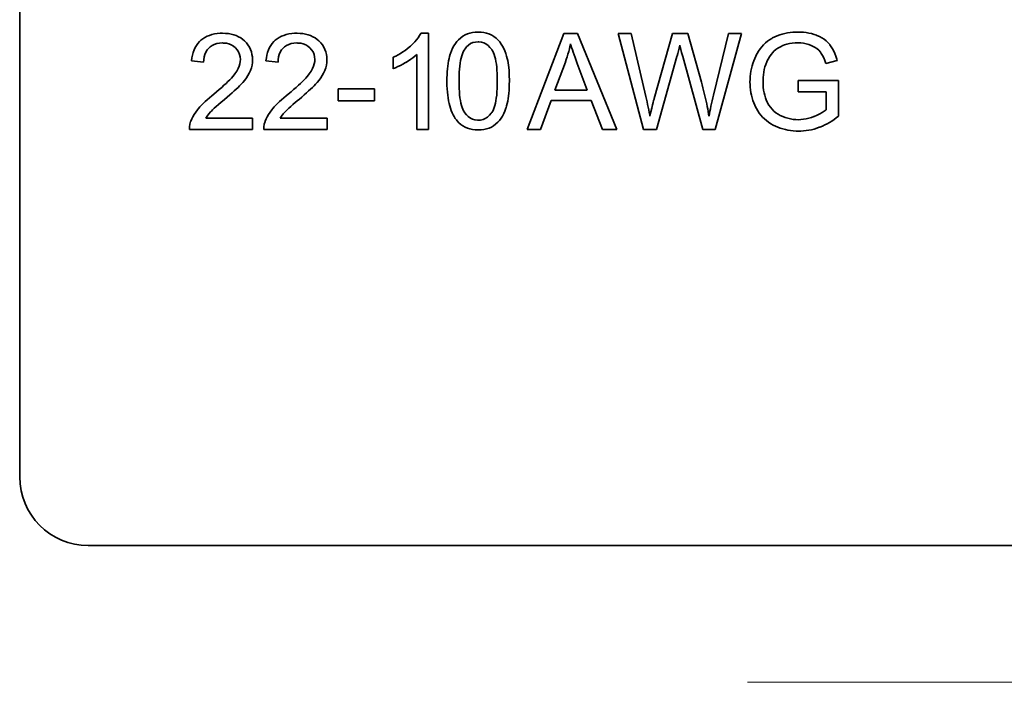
# Model space of a CAD drawing. Header units: millimetres. Extents: x 6 to 292, y 26 to 225.
# Tile 18 of 26: x 213.88 to 221.07, y 118.33 to 123.17. Entities that reach past the tile are written whole.
import ezdxf

# ---------------------------------------------------------------- set-up
doc = ezdxf.new("R2010")
doc.units = ezdxf.units.MM
doc.layers.add('可见', color=7, linetype='Continuous')
doc.layers.add('相切', color=7, linetype='Continuous')
doc.layers.add('尺寸层', color=5, linetype='Continuous', lineweight=13)

# ---------------------------------------------------------------- blocks, each defined once
blk = doc.blocks.new('SE4')
at = {"layer": '可见', "color": 7, "linetype": 'Continuous', "lineweight": 35}
for p, q in [((213.8806, 126.8266), (213.8806, 119.8266)), ((217.1882, 123.0731), (217.1691, 123.0689)), ((217.2085, 123.0757), (217.1882, 123.0731)), ((217.2296, 123.0765), (217.2085, 123.0757)), ((217.2507, 123.0757), (217.2296, 123.0765)), ((217.2707, 123.0731), (217.2507, 123.0757)), ((217.2898, 123.0691), (217.2707, 123.0731)), ((219.4888, 123.0706), (219.4694, 123.0668)), ((219.5084, 123.0735), (219.4888, 123.0706)), ((219.5285, 123.0756), (219.5084, 123.0735)), ((219.5493, 123.0767), (219.5285, 123.0756)), ((219.5659, 123.077), (219.5493, 123.0767)), ((219.5868, 123.0766), (219.5659, 123.077)), ((219.6072, 123.0751), (219.5868, 123.0766)), ((219.6271, 123.0727), (219.6072, 123.0751)), ((219.6464, 123.0694), (219.6271, 123.0727)), ((215.1943, 123.0068), (215.1824, 122.9933)), ((215.2044, 123.0163), (215.1943, 123.0068)), ((215.2183, 123.0274), (215.2044, 123.0163)), ((215.2332, 123.0371), (215.2183, 123.0274)), ((215.2493, 123.0456), (215.2332, 123.0371)), ((215.2664, 123.0525), (215.2493, 123.0456)), ((215.2845, 123.0582), (215.2664, 123.0525)), ((215.3037, 123.0626), (215.2845, 123.0582)), ((215.3238, 123.0657), (215.3037, 123.0626)), ((215.3451, 123.0675), (215.3238, 123.0657)), ((215.3633, 123.068), (215.3451, 123.0675)), ((215.3852, 123.0673), (215.3633, 123.068)), ((215.4061, 123.0652), (215.3852, 123.0673)), ((215.4259, 123.0616), (215.4061, 123.0652)), ((215.4447, 123.0568), (215.4259, 123.0616)), ((215.4624, 123.0506), (215.4447, 123.0568)), ((215.4791, 123.043), (215.4624, 123.0506)), ((215.4949, 123.0339), (215.4791, 123.043)), ((215.5095, 123.0235), (215.4949, 123.0339)), ((215.5226, 123.0121), (215.5095, 123.0235)), ((215.5363, 122.9978), (215.5226, 123.0121)), ((215.7377, 123.0068), (215.7259, 122.9933)), ((215.7478, 123.0163), (215.7377, 123.0068)), ((215.7617, 123.0274), (215.7478, 123.0163)), ((215.7768, 123.0371), (215.7617, 123.0274)), ((215.7927, 123.0456), (215.7768, 123.0371)), ((215.8098, 123.0525), (215.7927, 123.0456)), ((215.828, 123.0582), (215.8098, 123.0525)), ((215.8471, 123.0626), (215.828, 123.0582)), ((215.8674, 123.0657), (215.8471, 123.0626)), ((215.8885, 123.0675), (215.8674, 123.0657)), ((215.9067, 123.068), (215.8885, 123.0675)), ((215.9286, 123.0673), (215.9067, 123.068)), ((215.9495, 123.0652), (215.9286, 123.0673)), ((215.9693, 123.0616), (215.9495, 123.0652)), ((215.9882, 123.0568), (215.9693, 123.0616)), ((216.006, 123.0506), (215.9882, 123.0568)), ((216.0227, 123.043), (216.006, 123.0506)), ((216.0383, 123.0339), (216.0227, 123.043)), ((216.0529, 123.0235), (216.0383, 123.0339)), ((216.0661, 123.0121), (216.0529, 123.0235)), ((216.0797, 122.9978), (216.0661, 123.0121)), ((216.7666, 123.0053), (216.7517, 122.9899)), ((216.7799, 123.0206), (216.7666, 123.0053)), ((216.7916, 123.0357), (216.7799, 123.0206)), ((216.8017, 123.0506), (216.7916, 123.0357)), ((216.8101, 123.0654), (216.8017, 123.0506)), ((216.8114, 123.068), (216.8101, 123.0654)), ((216.8668, 123.068), (216.8114, 123.068)), ((216.8668, 122.3651), (216.8668, 123.068)), ((217.0746, 123.0069), (217.0631, 122.992)), ((217.087, 123.0207), (217.0746, 123.0069)), ((217.1003, 123.0329), (217.087, 123.0207)), ((217.1032, 123.0355), (217.1003, 123.0329)), ((217.1181, 123.0463), (217.1032, 123.0355)), ((217.134, 123.0556), (217.1181, 123.0463)), ((217.1511, 123.0631), (217.134, 123.0556)), ((217.1691, 123.0689), (217.1511, 123.0631)), ((217.1912, 122.9994), (217.1744, 122.9921)), ((217.2092, 123.0038), (217.1912, 122.9994)), ((217.2287, 123.0053), (217.2092, 123.0038)), ((217.2348, 123.0051), (217.2287, 123.0053)), ((217.253, 123.0028), (217.2348, 123.0051)), ((217.2702, 122.9976), (217.253, 123.0028)), ((217.3079, 123.0632), (217.2898, 123.0691)), ((217.3247, 123.0559), (217.3079, 123.0632)), ((217.3285, 123.054), (217.3247, 123.0559)), ((217.345, 123.0439), (217.3285, 123.054)), ((217.3603, 123.0324), (217.345, 123.0439)), ((217.3744, 123.0191), (217.3603, 123.0324)), ((217.3874, 123.0041), (217.3744, 123.0191)), ((217.3986, 122.9885), (217.3874, 123.0041)), ((217.8567, 123.065), (217.5881, 122.3651)), ((217.9565, 123.065), (217.8567, 123.065)), ((218.2427, 122.3651), (217.9565, 123.065)), ((218.3482, 123.065), (218.2532, 123.065)), ((218.2532, 123.065), (218.4388, 122.3651)), ((218.4545, 122.6062), (218.3482, 123.065)), ((218.6488, 123.065), (218.5157, 122.5924)), ((218.7605, 123.065), (218.6488, 123.065)), ((218.8606, 122.7109), (218.7605, 123.065)), ((219.0596, 123.065), (218.9499, 122.6153)), ((218.9608, 122.3651), (219.1526, 123.065)), ((219.1526, 123.065), (219.0596, 123.065)), ((219.3428, 123.0092), (219.3282, 122.9972)), ((219.3583, 123.0204), (219.3428, 123.0092)), ((219.3745, 123.0305), (219.3583, 123.0204)), ((219.3811, 123.034), (219.3745, 123.0305)), ((219.3979, 123.0423), (219.3811, 123.034)), ((219.4149, 123.0498), (219.3979, 123.0423)), ((219.4326, 123.0564), (219.4149, 123.0498)), ((219.4508, 123.0619), (219.4326, 123.0564)), ((219.4694, 123.0668), (219.4508, 123.0619)), ((219.665, 123.065), (219.6464, 123.0694)), ((219.6832, 123.0598), (219.665, 123.065)), ((219.7009, 123.0535), (219.6832, 123.0598)), ((219.7032, 123.0527), (219.7009, 123.0535)), ((219.7225, 123.0439), (219.7032, 123.0527)), ((219.7405, 123.0344), (219.7225, 123.0439)), ((219.7569, 123.0236), (219.7405, 123.0344)), ((219.772, 123.0118), (219.7569, 123.0236)), ((219.7858, 122.9991), (219.772, 123.0118)), ((219.798, 122.9853), (219.7858, 122.9991)), ((215.1482, 122.9276), (215.1428, 122.9081)), ((215.1548, 122.9457), (215.1482, 122.9276)), ((215.1626, 122.9628), (215.1548, 122.9457)), ((215.1719, 122.9787), (215.1626, 122.9628)), ((215.1824, 122.9933), (215.1719, 122.9787)), ((215.2336, 122.9138), (215.2409, 122.9306)), ((215.2409, 122.9306), (215.2505, 122.9459)), ((215.2505, 122.9459), (215.2621, 122.9595)), ((215.2621, 122.9595), (215.2711, 122.9676)), ((215.2711, 122.9676), (215.286, 122.9782)), ((215.286, 122.9782), (215.3024, 122.9863)), ((215.3024, 122.9863), (215.3206, 122.9922)), ((215.3206, 122.9922), (215.3402, 122.9956)), ((215.3402, 122.9956), (215.3613, 122.9969)), ((215.3613, 122.9969), (215.3698, 122.9965)), ((215.3698, 122.9965), (215.3902, 122.9944)), ((215.3902, 122.9944), (215.4092, 122.9899)), ((215.4092, 122.9899), (215.4266, 122.9831)), ((215.4266, 122.9831), (215.4425, 122.9737)), ((215.4425, 122.9737), (215.4568, 122.962)), ((215.4568, 122.962), (215.4699, 122.9472)), ((215.4699, 122.9472), (215.48, 122.9311)), ((215.48, 122.9311), (215.4873, 122.9139)), ((215.5481, 122.9826), (215.5363, 122.9978)), ((215.5582, 122.9667), (215.5481, 122.9826)), ((215.5665, 122.95), (215.5582, 122.9667)), ((215.573, 122.9323), (215.5665, 122.95)), ((215.5775, 122.9138), (215.573, 122.9323)), ((215.6916, 122.9276), (215.6863, 122.9081)), ((215.6983, 122.9457), (215.6916, 122.9276)), ((215.7062, 122.9628), (215.6983, 122.9457)), ((215.7153, 122.9787), (215.7062, 122.9628)), ((215.7259, 122.9933), (215.7153, 122.9787)), ((215.777, 122.9138), (215.7845, 122.9306)), ((215.7845, 122.9306), (215.7939, 122.9459)), ((215.7939, 122.9459), (215.8056, 122.9595)), ((215.8056, 122.9595), (215.8145, 122.9676)), ((215.8145, 122.9676), (215.8294, 122.9782)), ((215.8294, 122.9782), (215.846, 122.9863)), ((215.846, 122.9863), (215.864, 122.9922)), ((215.864, 122.9922), (215.8836, 122.9956)), ((215.8836, 122.9956), (215.9047, 122.9969)), ((215.9047, 122.9969), (215.9133, 122.9965)), ((215.9133, 122.9965), (215.9336, 122.9944)), ((215.9336, 122.9944), (215.9526, 122.9899)), ((215.9526, 122.9899), (215.97, 122.9831)), ((215.97, 122.9831), (215.9859, 122.9737)), ((215.9859, 122.9737), (216.0002, 122.962)), ((216.0002, 122.962), (216.0003, 122.962)), ((216.0003, 122.962), (216.0133, 122.9472)), ((216.0133, 122.9472), (216.0234, 122.9311)), ((216.0234, 122.9311), (216.0307, 122.9139)), ((216.0916, 122.9826), (216.0797, 122.9978)), ((216.1016, 122.9667), (216.0916, 122.9826)), ((216.1099, 122.95), (216.1016, 122.9667)), ((216.1164, 122.9323), (216.1099, 122.95)), ((216.1209, 122.9138), (216.1164, 122.9323)), ((216.6795, 122.9316), (216.6627, 122.9211)), ((216.6955, 122.9427), (216.6795, 122.9316)), ((216.7109, 122.9542), (216.6955, 122.9427)), ((216.7257, 122.9662), (216.7109, 122.9542)), ((216.735, 122.9743), (216.7257, 122.9662)), ((216.7517, 122.9899), (216.735, 122.9743)), ((217.0349, 122.9392), (217.0274, 122.9189)), ((217.0433, 122.958), (217.0349, 122.9392)), ((217.0527, 122.9757), (217.0433, 122.958)), ((217.0631, 122.992), (217.0527, 122.9757)), ((217.1212, 122.9319), (217.1155, 122.9181)), ((217.1274, 122.9442), (217.1212, 122.9319)), ((217.1342, 122.9551), (217.1274, 122.9442)), ((217.1451, 122.9687), (217.1342, 122.9551)), ((217.159, 122.9819), (217.1451, 122.9687)), ((217.1744, 122.9921), (217.159, 122.9819)), ((217.2864, 122.9897), (217.2702, 122.9976)), ((217.3017, 122.9788), (217.2864, 122.9897)), ((217.3161, 122.965), (217.3017, 122.9788)), ((217.3294, 122.9485), (217.3161, 122.965)), ((217.3299, 122.9476), (217.3294, 122.9485)), ((217.3363, 122.9374), (217.3299, 122.9476)), ((217.3419, 122.9254), (217.3363, 122.9374)), ((217.4078, 122.9731), (217.3986, 122.9885)), ((217.4164, 122.9564), (217.4078, 122.9731)), ((217.4242, 122.9387), (217.4164, 122.9564)), ((217.4314, 122.9201), (217.4242, 122.9387)), ((217.8911, 122.9342), (217.8858, 122.9152)), ((217.896, 122.9534), (217.8911, 122.9342)), ((217.9004, 122.9724), (217.896, 122.9534)), ((217.9044, 122.9915), (217.9004, 122.9724)), ((217.9077, 122.9803), (217.9044, 122.9915)), ((217.9127, 122.9642), (217.9077, 122.9803)), ((217.9181, 122.9472), (217.9127, 122.9642)), ((217.9242, 122.9292), (217.9181, 122.9472)), ((217.9307, 122.91), (217.9242, 122.9292)), ((218.6874, 122.9199), (218.6923, 122.9386)), ((218.6923, 122.9386), (218.6972, 122.9587)), ((218.6972, 122.9587), (218.7022, 122.9806)), ((218.7022, 122.9806), (218.7027, 122.9782)), ((218.7027, 122.9782), (218.7056, 122.9667)), ((218.7056, 122.9667), (218.7101, 122.9495)), ((218.7101, 122.9495), (218.7163, 122.9267)), ((218.7163, 122.9267), (218.7241, 122.8985)), ((219.2784, 122.9383), (219.268, 122.9211)), ((219.2894, 122.9545), (219.2784, 122.9383)), ((219.3016, 122.9698), (219.2894, 122.9545)), ((219.3144, 122.9839), (219.3016, 122.9698)), ((219.3282, 122.9972), (219.3144, 122.9839)), ((219.3691, 122.9121), (219.3821, 122.9276)), ((219.3821, 122.9276), (219.3902, 122.936)), ((219.3902, 122.936), (219.4042, 122.9483)), ((219.4042, 122.9483), (219.4199, 122.9595)), ((219.4199, 122.9595), (219.4375, 122.9696)), ((219.4375, 122.9696), (219.4565, 122.9787)), ((219.4565, 122.9787), (219.4681, 122.9831)), ((219.4681, 122.9831), (219.4857, 122.9884)), ((219.4857, 122.9884), (219.5042, 122.9925)), ((219.5042, 122.9925), (219.5238, 122.9954)), ((219.5238, 122.9954), (219.5446, 122.9972)), ((219.5446, 122.9972), (219.5663, 122.9977)), ((219.5663, 122.9977), (219.5667, 122.9977)), ((219.5667, 122.9977), (219.5874, 122.997)), ((219.5874, 122.997), (219.6074, 122.9948)), ((219.6074, 122.9948), (219.6266, 122.9912)), ((219.6266, 122.9912), (219.6449, 122.9861)), ((219.6449, 122.9861), (219.6626, 122.9797)), ((219.6626, 122.9797), (219.6683, 122.9771)), ((219.6683, 122.9771), (219.6869, 122.9673)), ((219.6869, 122.9673), (219.7032, 122.9563)), ((219.7032, 122.9563), (219.7175, 122.9441)), ((219.7175, 122.9441), (219.7295, 122.9305)), ((219.7295, 122.9305), (219.7365, 122.9204)), ((219.7991, 122.9839), (219.798, 122.9853)), ((219.8095, 122.9698), (219.7991, 122.9839)), ((219.8191, 122.9542), (219.8095, 122.9698)), ((219.8278, 122.9375), (219.8191, 122.9542)), ((219.8358, 122.9194), (219.8278, 122.9375)), ((215.1389, 122.8875), (215.1362, 122.8656)), ((215.1362, 122.8656), (215.2245, 122.8565)), ((215.1428, 122.9081), (215.1389, 122.8875)), ((215.2245, 122.8565), (215.2253, 122.8748)), ((215.2253, 122.8748), (215.2284, 122.8951)), ((215.2284, 122.8951), (215.2336, 122.9138)), ((215.4873, 122.9139), (215.4916, 122.8953)), ((215.4923, 122.8623), (215.4892, 122.8449)), ((215.4916, 122.8953), (215.4931, 122.8755)), ((215.4931, 122.8755), (215.4923, 122.8623)), ((215.5803, 122.8946), (215.5775, 122.9138)), ((215.5812, 122.8745), (215.5803, 122.8946)), ((215.5804, 122.8542), (215.5812, 122.8737)), ((215.5812, 122.8737), (215.5812, 122.8745)), ((215.6824, 122.8875), (215.6796, 122.8656)), ((215.6796, 122.8656), (215.7679, 122.8565)), ((215.6863, 122.9081), (215.6824, 122.8875)), ((215.7679, 122.8565), (215.7687, 122.8748)), ((215.7687, 122.8748), (215.7718, 122.8951)), ((215.7718, 122.8951), (215.777, 122.9138)), ((216.0307, 122.9139), (216.0351, 122.8953)), ((216.0357, 122.8623), (216.0326, 122.8449)), ((216.0351, 122.8953), (216.0365, 122.8755)), ((216.0365, 122.8755), (216.0357, 122.8623)), ((216.1237, 122.8946), (216.1209, 122.9138)), ((216.1248, 122.8745), (216.1237, 122.8946)), ((216.1239, 122.8542), (216.1248, 122.8737)), ((216.1248, 122.8737), (216.1248, 122.8745)), ((216.6275, 122.9013), (216.609, 122.8922)), ((216.609, 122.8922), (216.609, 122.8092)), ((216.6455, 122.911), (216.6275, 122.9013)), ((216.6627, 122.9211), (216.6455, 122.911)), ((216.6997, 122.8535), (216.7015, 122.8547)), ((216.7015, 122.8547), (216.7204, 122.8664)), ((216.7204, 122.8664), (216.7377, 122.8779)), ((216.7377, 122.8779), (216.7535, 122.8896)), ((216.7535, 122.8896), (216.7679, 122.9011)), ((216.7679, 122.9011), (216.7807, 122.9128)), ((216.7807, 122.9128), (216.7807, 122.3651)), ((217.0136, 122.8657), (217.0103, 122.8473)), ((217.0172, 122.8829), (217.0136, 122.8657)), ((217.0214, 122.8993), (217.0172, 122.8829)), ((217.0259, 122.9149), (217.0214, 122.8993)), ((217.0274, 122.9189), (217.0259, 122.9149)), ((217.1019, 122.8686), (217.0985, 122.8493)), ((217.1058, 122.8865), (217.1019, 122.8686)), ((217.1103, 122.903), (217.1058, 122.8865)), ((217.1155, 122.9181), (217.1103, 122.903)), ((217.3473, 122.9119), (217.3419, 122.9254)), ((217.3518, 122.8968), (217.3473, 122.9119)), ((217.3561, 122.8801), (217.3518, 122.8968)), ((217.3596, 122.8619), (217.3561, 122.8801)), ((217.3626, 122.842), (217.3596, 122.8619)), ((217.4377, 122.9001), (217.4314, 122.9201)), ((217.4419, 122.8845), (217.4377, 122.9001)), ((217.4455, 122.8694), (217.4419, 122.8845)), ((217.4486, 122.853), (217.4455, 122.8694)), ((217.8668, 122.8579), (217.79, 122.6526)), ((217.8669, 122.8584), (217.8668, 122.8579)), ((217.8736, 122.8772), (217.8669, 122.8584)), ((217.8799, 122.8962), (217.8736, 122.8772)), ((217.8858, 122.9152), (217.8799, 122.8962)), ((217.938, 122.8899), (217.9307, 122.91)), ((217.9457, 122.8686), (217.938, 122.8899)), ((217.9541, 122.8464), (217.9457, 122.8686)), ((218.5332, 122.3651), (218.6817, 122.8985)), ((218.6817, 122.8985), (218.6829, 122.9029)), ((218.6829, 122.9029), (218.6874, 122.9199)), ((218.7241, 122.8985), (218.8716, 122.3651)), ((219.2427, 122.8659), (219.2364, 122.8475)), ((219.25, 122.8839), (219.2427, 122.8659)), ((219.2581, 122.9017), (219.25, 122.8839)), ((219.2586, 122.9027), (219.2581, 122.9017)), ((219.268, 122.9211), (219.2586, 122.9027)), ((219.331, 122.8404), (219.3378, 122.8584)), ((219.3378, 122.8584), (219.3393, 122.8618)), ((219.3393, 122.8618), (219.3477, 122.8793)), ((219.3477, 122.8793), (219.3578, 122.8961)), ((219.3578, 122.8961), (219.3691, 122.9121)), ((219.7365, 122.9204), (219.7455, 122.905)), ((219.7455, 122.905), (219.754, 122.8875)), ((219.754, 122.8875), (219.7616, 122.868)), ((219.7616, 122.868), (219.7686, 122.8464)), ((219.7686, 122.8464), (219.852, 122.8693)), ((219.8429, 122.9), (219.8358, 122.9194)), ((219.8494, 122.8795), (219.8429, 122.9)), ((219.852, 122.8693), (219.8494, 122.8795)), ((215.4657, 122.791), (215.453, 122.7724)), ((215.4759, 122.8094), (215.4657, 122.791)), ((215.4839, 122.8274), (215.4759, 122.8094)), ((215.4892, 122.8449), (215.4839, 122.8274)), ((215.5567, 122.7753), (215.5642, 122.791)), ((215.5642, 122.791), (215.5666, 122.7971)), ((215.5666, 122.7971), (215.573, 122.8159)), ((215.573, 122.8159), (215.5777, 122.835)), ((215.5777, 122.835), (215.5804, 122.8542)), ((216.0091, 122.791), (215.9964, 122.7724)), ((216.0193, 122.8094), (216.0091, 122.791)), ((216.0273, 122.8274), (216.0193, 122.8094)), ((216.0326, 122.8449), (216.0273, 122.8274)), ((216.1002, 122.7753), (216.1076, 122.791)), ((216.1076, 122.791), (216.1101, 122.7971)), ((216.1101, 122.7971), (216.1166, 122.8159)), ((216.1166, 122.8159), (216.1211, 122.835)), ((216.1211, 122.835), (216.1239, 122.8542)), ((216.609, 122.8092), (216.6108, 122.8099)), ((216.6108, 122.8099), (216.627, 122.8164)), ((216.627, 122.8164), (216.6439, 122.824)), ((216.6439, 122.824), (216.6618, 122.8326)), ((216.6618, 122.8326), (216.6803, 122.8425)), ((216.6803, 122.8425), (216.6997, 122.8535)), ((217.0038, 122.7873), (217.0025, 122.7654)), ((217.0055, 122.8082), (217.0038, 122.7873)), ((217.0077, 122.8282), (217.0055, 122.8082)), ((217.0103, 122.8473), (217.0077, 122.8282)), ((217.0917, 122.7829), (217.0905, 122.7581)), ((217.0933, 122.8064), (217.0917, 122.7829)), ((217.0956, 122.8285), (217.0933, 122.8064)), ((217.0985, 122.8493), (217.0956, 122.8285)), ((217.365, 122.8206), (217.3626, 122.842)), ((217.3669, 122.7975), (217.365, 122.8206)), ((217.3684, 122.7728), (217.3669, 122.7975)), ((217.4512, 122.8355), (217.4486, 122.853)), ((217.4533, 122.8167), (217.4512, 122.8355)), ((217.4551, 122.7967), (217.4533, 122.8167)), ((217.4564, 122.7756), (217.4551, 122.7967)), ((218.0271, 122.6526), (217.9541, 122.8464)), ((219.2224, 122.7909), (219.2195, 122.7716)), ((219.2261, 122.81), (219.2224, 122.7909)), ((219.2308, 122.8289), (219.2261, 122.81)), ((219.2364, 122.8475), (219.2308, 122.8289)), ((219.3138, 122.7648), (219.3165, 122.7842)), ((219.3165, 122.7842), (219.3203, 122.8034)), ((219.3203, 122.8034), (219.3252, 122.8221)), ((219.3252, 122.8221), (219.331, 122.8404)), ((215.4022, 122.7154), (215.3881, 122.7019)), ((215.415, 122.7284), (215.4022, 122.7154)), ((215.4267, 122.7407), (215.415, 122.7284)), ((215.4371, 122.7524), (215.4267, 122.7407)), ((215.4462, 122.7635), (215.4371, 122.7524)), ((215.453, 122.7724), (215.4462, 122.7635)), ((215.5108, 122.7094), (215.5248, 122.7264)), ((215.5248, 122.7264), (215.5371, 122.743)), ((215.5371, 122.743), (215.5476, 122.7594)), ((215.5476, 122.7594), (215.5567, 122.7753)), ((215.9456, 122.7154), (215.9317, 122.7019)), ((215.9586, 122.7284), (215.9456, 122.7154)), ((215.9701, 122.7407), (215.9586, 122.7284)), ((215.9805, 122.7524), (215.9701, 122.7407)), ((215.9896, 122.7635), (215.9805, 122.7524)), ((215.9964, 122.7724), (215.9896, 122.7635)), ((216.0542, 122.7094), (216.0682, 122.7264)), ((216.0682, 122.7264), (216.0805, 122.743)), ((216.0805, 122.743), (216.0912, 122.7594)), ((216.0912, 122.7594), (216.1002, 122.7753)), ((217.0019, 122.7425), (217.0016, 122.7188)), ((217.0016, 122.7188), (217.0016, 122.7107)), ((217.0016, 122.7107), (217.0021, 122.6857)), ((217.0025, 122.7654), (217.0019, 122.7425)), ((217.0905, 122.7581), (217.0899, 122.7318)), ((217.0899, 122.7318), (217.0899, 122.7188)), ((217.0899, 122.7188), (217.0902, 122.691)), ((217.3692, 122.7467), (217.3684, 122.7728)), ((217.3694, 122.7188), (217.3692, 122.7467)), ((217.3692, 122.6896), (217.3694, 122.7172)), ((217.3694, 122.7172), (217.3694, 122.7188)), ((217.4572, 122.7532), (217.4564, 122.7756)), ((217.4577, 122.7297), (217.4572, 122.7532)), ((217.4575, 122.6951), (217.4577, 122.7188)), ((217.4577, 122.7188), (217.4577, 122.7297)), ((218.8663, 122.6904), (218.8606, 122.7109)), ((219.2161, 122.732), (219.2156, 122.7117)), ((219.2156, 122.7117), (219.2159, 122.694)), ((219.2172, 122.7519), (219.2161, 122.732)), ((219.2195, 122.7716), (219.2172, 122.7519)), ((219.311, 122.7243), (219.3118, 122.7448)), ((219.311, 122.7175), (219.311, 122.7243)), ((219.3115, 122.6951), (219.311, 122.7175)), ((219.3118, 122.7448), (219.3138, 122.7648)), ((219.8626, 122.7222), (219.5663, 122.7217)), ((219.5663, 122.7217), (219.5663, 122.6396)), ((219.8626, 122.4625), (219.8626, 122.7222)), ((215.3193, 122.6407), (215.2988, 122.6239)), ((215.3383, 122.657), (215.3193, 122.6407)), ((215.3563, 122.6727), (215.3383, 122.657)), ((215.3728, 122.6877), (215.3563, 122.6727)), ((215.3881, 122.7019), (215.3728, 122.6877)), ((215.4322, 122.6325), (215.448, 122.6466)), ((215.448, 122.6466), (215.4623, 122.6599)), ((215.4623, 122.6599), (215.4754, 122.6726)), ((215.4754, 122.6726), (215.4874, 122.6844)), ((215.4874, 122.6844), (215.498, 122.6953)), ((215.498, 122.6953), (215.5074, 122.7055)), ((215.5074, 122.7055), (215.5108, 122.7094)), ((215.8627, 122.6407), (215.8422, 122.6239)), ((215.8818, 122.657), (215.8627, 122.6407)), ((215.8997, 122.6727), (215.8818, 122.657)), ((215.9163, 122.6877), (215.8997, 122.6727)), ((215.9317, 122.7019), (215.9163, 122.6877)), ((215.9758, 122.6325), (215.9914, 122.6466)), ((215.9914, 122.6466), (216.0059, 122.6599)), ((216.0059, 122.6599), (216.0188, 122.6726)), ((216.0188, 122.6726), (216.0309, 122.6844)), ((216.0309, 122.6844), (216.0414, 122.6953)), ((216.0414, 122.6953), (216.0508, 122.7055)), ((216.0508, 122.7055), (216.0542, 122.7094)), ((216.4722, 122.6617), (216.2083, 122.6617)), ((216.2083, 122.6617), (216.2083, 122.5752)), ((216.4722, 122.5752), (216.4722, 122.6617)), ((217.0021, 122.6857), (217.0032, 122.6617)), ((217.0032, 122.6617), (217.0048, 122.6384)), ((217.0902, 122.691), (217.091, 122.6649)), ((217.091, 122.6649), (217.0923, 122.6404)), ((217.0923, 122.6404), (217.0943, 122.6173)), ((217.365, 122.6162), (217.3669, 122.6391)), ((217.3669, 122.6391), (217.3682, 122.6634)), ((217.3682, 122.6634), (217.3692, 122.6896)), ((217.4538, 122.6295), (217.4556, 122.6505)), ((217.4556, 122.6505), (217.4567, 122.6724)), ((217.4567, 122.6724), (217.4575, 122.6951)), ((217.79, 122.6526), (218.0271, 122.6526)), ((218.8718, 122.6701), (218.8663, 122.6904)), ((218.877, 122.65), (218.8718, 122.6701)), ((218.882, 122.6302), (218.877, 122.65)), ((219.2159, 122.694), (219.217, 122.6735)), ((219.217, 122.6735), (219.2192, 122.6536)), ((219.2192, 122.6536), (219.2222, 122.6339)), ((219.313, 122.6739), (219.3115, 122.6951)), ((219.3152, 122.6532), (219.313, 122.6739)), ((219.3187, 122.6338), (219.3152, 122.6532)), ((219.5663, 122.6396), (219.772, 122.6396)), ((219.772, 122.6396), (219.772, 122.5093)), ((215.2354, 122.5685), (215.2216, 122.5552)), ((215.2505, 122.5825), (215.2354, 122.5685)), ((215.2665, 122.5968), (215.2505, 122.5825)), ((215.2839, 122.6115), (215.2665, 122.5968)), ((215.2988, 122.6239), (215.2839, 122.6115)), ((215.3529, 122.564), (215.3748, 122.5823)), ((215.3748, 122.5823), (215.3779, 122.5851)), ((215.3779, 122.5851), (215.3973, 122.6016)), ((215.3973, 122.6016), (215.4154, 122.6174)), ((215.4154, 122.6174), (215.4322, 122.6325)), ((215.7788, 122.5685), (215.765, 122.5552)), ((215.7939, 122.5825), (215.7788, 122.5685)), ((215.8101, 122.5968), (215.7939, 122.5825)), ((215.8273, 122.6115), (215.8101, 122.5968)), ((215.8422, 122.6239), (215.8273, 122.6115)), ((215.8963, 122.564), (215.9182, 122.5823)), ((215.9182, 122.5823), (215.9213, 122.5851)), ((215.9213, 122.5851), (215.9408, 122.6016)), ((215.9408, 122.6016), (215.9589, 122.6174)), ((215.9589, 122.6174), (215.9758, 122.6325)), ((216.2083, 122.5752), (216.4722, 122.5752)), ((217.0048, 122.6384), (217.0071, 122.6164)), ((217.0071, 122.6164), (217.01, 122.5951)), ((217.01, 122.5951), (217.0134, 122.5748)), ((217.0134, 122.5748), (217.0173, 122.5555)), ((217.0943, 122.6173), (217.0969, 122.5959)), ((217.0969, 122.5959), (217.0999, 122.5761)), ((217.0999, 122.5761), (217.1035, 122.5578)), ((217.3557, 122.557), (217.3593, 122.5751)), ((217.3593, 122.5751), (217.3624, 122.5948)), ((217.3624, 122.5948), (217.365, 122.6162)), ((217.4421, 122.555), (217.4458, 122.5722)), ((217.4458, 122.5722), (217.4489, 122.5904)), ((217.4489, 122.5904), (217.4517, 122.6095)), ((217.4517, 122.6095), (217.4538, 122.6295)), ((217.6864, 122.3651), (217.7632, 122.5771)), ((217.7632, 122.5771), (218.0557, 122.5771)), ((218.0557, 122.5771), (218.1373, 122.3651)), ((218.4592, 122.5867), (218.4545, 122.6062)), ((218.4636, 122.5672), (218.4592, 122.5867)), ((218.4677, 122.5479), (218.4636, 122.5672)), ((218.5118, 122.5773), (218.5082, 122.5628)), ((218.5144, 122.5875), (218.5118, 122.5773)), ((218.5157, 122.5924), (218.5144, 122.5875)), ((218.8867, 122.6106), (218.882, 122.6302)), ((218.8913, 122.5911), (218.8867, 122.6106)), ((218.8955, 122.5718), (218.8913, 122.5911)), ((218.8994, 122.5526), (218.8955, 122.5718)), ((218.94, 122.5752), (218.9351, 122.5549)), ((218.945, 122.5961), (218.94, 122.5752)), ((218.9499, 122.6153), (218.945, 122.5961)), ((219.2222, 122.6339), (219.226, 122.6148)), ((219.226, 122.6148), (219.2307, 122.5961)), ((219.2307, 122.5961), (219.2364, 122.5778)), ((219.2364, 122.5778), (219.2429, 122.5598)), ((219.323, 122.6151), (219.3187, 122.6338)), ((219.3282, 122.5972), (219.323, 122.6151)), ((219.3344, 122.5804), (219.3282, 122.5972)), ((219.3417, 122.5645), (219.3344, 122.5804)), ((215.179, 122.5086), (215.1664, 122.4921)), ((215.1867, 122.5179), (215.179, 122.5086)), ((215.1972, 122.5299), (215.1867, 122.5179)), ((215.2087, 122.5422), (215.1972, 122.5299)), ((215.2216, 122.5552), (215.2087, 122.5422)), ((215.2754, 122.4945), (215.2806, 122.4997)), ((215.2806, 122.4997), (215.2902, 122.5088)), ((215.2902, 122.5088), (215.3022, 122.5198)), ((215.3022, 122.5198), (215.3167, 122.5326)), ((215.3167, 122.5326), (215.3336, 122.5474)), ((215.3336, 122.5474), (215.3529, 122.564)), ((215.7225, 122.5086), (215.7098, 122.4921)), ((215.7302, 122.5179), (215.7225, 122.5086)), ((215.7406, 122.5299), (215.7302, 122.5179)), ((215.7522, 122.5422), (215.7406, 122.5299)), ((215.765, 122.5552), (215.7522, 122.5422)), ((215.8189, 122.4945), (215.8241, 122.4997)), ((215.8241, 122.4997), (215.8336, 122.5088)), ((215.8336, 122.5088), (215.8457, 122.5198)), ((215.8457, 122.5198), (215.8601, 122.5326)), ((215.8601, 122.5326), (215.877, 122.5474)), ((215.877, 122.5474), (215.8963, 122.564)), ((217.0173, 122.5555), (217.022, 122.537)), ((217.022, 122.537), (217.0272, 122.5196)), ((217.0272, 122.5196), (217.0331, 122.5031)), ((217.0331, 122.5031), (217.0394, 122.4873)), ((217.1035, 122.5578), (217.1077, 122.5412)), ((217.1077, 122.5412), (217.1124, 122.5261)), ((217.1124, 122.5261), (217.1176, 122.5126)), ((217.1176, 122.5126), (217.1235, 122.5006)), ((217.1235, 122.5006), (217.13, 122.4904)), ((217.3294, 122.4896), (217.3358, 122.5)), ((217.3358, 122.5), (217.3416, 122.5118)), ((217.3416, 122.5118), (217.3468, 122.5253)), ((217.3468, 122.5253), (217.3515, 122.5402)), ((217.3515, 122.5402), (217.3557, 122.557)), ((217.4164, 122.4808), (217.4249, 122.4998)), ((217.4249, 122.4998), (217.4324, 122.5203)), ((217.4324, 122.5203), (217.4333, 122.5232)), ((217.4333, 122.5232), (217.438, 122.5386)), ((217.438, 122.5386), (217.4421, 122.555)), ((218.4717, 122.5284), (218.4677, 122.5479)), ((218.4756, 122.5091), (218.4717, 122.5284)), ((218.4793, 122.4898), (218.4756, 122.5091)), ((218.4982, 122.5213), (218.4917, 122.4943)), ((218.5037, 122.5442), (218.4982, 122.5213)), ((218.5082, 122.5628), (218.5037, 122.5442)), ((218.9031, 122.5338), (218.8994, 122.5526)), ((218.9065, 122.515), (218.9031, 122.5338)), ((218.9098, 122.4965), (218.9065, 122.515)), ((218.9127, 122.4781), (218.9098, 122.4965)), ((218.9223, 122.4979), (218.9186, 122.4801)), ((218.9263, 122.5163), (218.9223, 122.4979)), ((218.9306, 122.5352), (218.9263, 122.5163)), ((218.9351, 122.5549), (218.9306, 122.5352)), ((219.2429, 122.5598), (219.2503, 122.5422)), ((219.2503, 122.5422), (219.2586, 122.525)), ((219.2586, 122.525), (219.2623, 122.5179)), ((219.2623, 122.5179), (219.2722, 122.501)), ((219.2722, 122.501), (219.2833, 122.4849)), ((219.3435, 122.5609), (219.3417, 122.5645)), ((219.3532, 122.5434), (219.3435, 122.5609)), ((219.3644, 122.5271), (219.3532, 122.5434)), ((219.3768, 122.5124), (219.3644, 122.5271)), ((219.3902, 122.4989), (219.3768, 122.5124)), ((219.405, 122.4867), (219.3902, 122.4989)), ((219.758, 122.4982), (219.7429, 122.4883)), ((219.7709, 122.5083), (219.758, 122.4982)), ((219.772, 122.5093), (219.7709, 122.5083)), ((215.1292, 122.4231), (215.1237, 122.4043)), ((215.13, 122.4249), (215.1292, 122.4231)), ((215.137, 122.4418), (215.13, 122.4249)), ((215.1454, 122.4586), (215.137, 122.4418)), ((215.1552, 122.4754), (215.1454, 122.4586)), ((215.1664, 122.4921), (215.1552, 122.4754)), ((215.2393, 122.4478), (215.2496, 122.4633)), ((215.5822, 122.4478), (215.2393, 122.4478)), ((215.2496, 122.4633), (215.2617, 122.4789)), ((215.2617, 122.4789), (215.2754, 122.4945)), ((215.5822, 122.3651), (215.5822, 122.4478)), ((215.6728, 122.4231), (215.6671, 122.4043)), ((215.6734, 122.4249), (215.6728, 122.4231)), ((215.6804, 122.4418), (215.6734, 122.4249)), ((215.6889, 122.4586), (215.6804, 122.4418)), ((215.6986, 122.4754), (215.6889, 122.4586)), ((215.7098, 122.4921), (215.6986, 122.4754)), ((215.7827, 122.4478), (215.7931, 122.4633)), ((216.1256, 122.4478), (215.7827, 122.4478)), ((215.7931, 122.4633), (215.8051, 122.4789)), ((215.8051, 122.4789), (215.8189, 122.4945)), ((216.1256, 122.3651), (216.1256, 122.4478)), ((217.0394, 122.4873), (217.0464, 122.4727)), ((217.0464, 122.4727), (217.0538, 122.4589)), ((217.0538, 122.4589), (217.062, 122.4461)), ((217.062, 122.4461), (217.0707, 122.4343)), ((217.0707, 122.4343), (217.0767, 122.4273)), ((217.0767, 122.4273), (217.0897, 122.4135)), ((217.13, 122.4904), (217.1305, 122.4896)), ((217.1305, 122.4896), (217.1436, 122.4729)), ((217.1436, 122.4729), (217.1579, 122.4589)), ((217.1579, 122.4589), (217.1731, 122.448)), ((217.1731, 122.448), (217.1892, 122.4399)), ((217.1892, 122.4399), (217.2064, 122.4347)), ((217.2064, 122.4347), (217.2244, 122.4325)), ((217.2244, 122.4325), (217.2296, 122.4323)), ((217.2296, 122.4323), (217.248, 122.4338)), ((217.248, 122.4338), (217.2653, 122.4381)), ((217.2653, 122.4381), (217.2819, 122.4455)), ((217.2819, 122.4455), (217.2973, 122.4555)), ((217.2973, 122.4555), (217.3119, 122.4685)), ((217.3119, 122.4685), (217.3256, 122.4844)), ((217.3256, 122.4844), (217.3294, 122.4896)), ((217.3733, 122.4182), (217.3854, 122.4318)), ((217.3854, 122.4318), (217.3968, 122.4467)), ((217.3968, 122.4467), (217.4072, 122.4631)), ((217.4072, 122.4631), (217.4164, 122.4808)), ((218.4829, 122.4705), (218.4793, 122.4898)), ((218.4842, 122.463), (218.4829, 122.4705)), ((218.4917, 122.4943), (218.4842, 122.463)), ((218.915, 122.463), (218.9127, 122.4781)), ((218.9186, 122.4801), (218.915, 122.463)), ((219.2833, 122.4849), (219.2951, 122.4698)), ((219.2951, 122.4698), (219.3078, 122.4555)), ((219.3078, 122.4555), (219.3216, 122.4421)), ((219.3216, 122.4421), (219.3362, 122.4296)), ((219.3362, 122.4296), (219.3519, 122.4181)), ((219.4211, 122.476), (219.405, 122.4867)), ((219.437, 122.4672), (219.4211, 122.476)), ((219.455, 122.4591), (219.437, 122.4672)), ((219.4732, 122.4521), (219.455, 122.4591)), ((219.4918, 122.4465), (219.4732, 122.4521)), ((219.5108, 122.4421), (219.4918, 122.4465)), ((219.5302, 122.439), (219.5108, 122.4421)), ((219.5496, 122.4372), (219.5302, 122.439)), ((219.5676, 122.4367), (219.5496, 122.4372)), ((219.5873, 122.4374), (219.5676, 122.4367)), ((219.6066, 122.4393), (219.5873, 122.4374)), ((219.6259, 122.4424), (219.6066, 122.4393)), ((219.6451, 122.4468), (219.6259, 122.4424)), ((219.6639, 122.4523), (219.6451, 122.4468)), ((219.6827, 122.4591), (219.6639, 122.4523)), ((219.6852, 122.4601), (219.6827, 122.4591)), ((219.7066, 122.4693), (219.6852, 122.4601)), ((219.7257, 122.4786), (219.7066, 122.4693)), ((219.7429, 122.4883), (219.7257, 122.4786)), ((219.7957, 122.4163), (219.8126, 122.4267)), ((219.8126, 122.4267), (219.8295, 122.4379)), ((219.8295, 122.4379), (219.846, 122.4499)), ((219.846, 122.4499), (219.8626, 122.4625)), ((215.1206, 122.3849), (215.12, 122.3651)), ((215.12, 122.3651), (215.5822, 122.3651)), ((215.1237, 122.4043), (215.1206, 122.3849)), ((215.664, 122.3849), (215.6634, 122.3651)), ((215.6634, 122.3651), (216.1256, 122.3651)), ((215.6671, 122.4043), (215.664, 122.3849)), ((216.7807, 122.3651), (216.8668, 122.3651)), ((217.0897, 122.4135), (217.1038, 122.4013)), ((217.1038, 122.4013), (217.1189, 122.3908)), ((217.1189, 122.3908), (217.135, 122.382)), ((217.135, 122.382), (217.152, 122.3747)), ((217.152, 122.3747), (217.1699, 122.369)), ((217.1699, 122.369), (217.1889, 122.3649)), ((217.1889, 122.3649), (217.2088, 122.3625)), ((217.2088, 122.3625), (217.2296, 122.3617)), ((217.2296, 122.3617), (217.2308, 122.3617)), ((217.2308, 122.3617), (217.252, 122.3627)), ((217.252, 122.3627), (217.2722, 122.3653)), ((217.2722, 122.3653), (217.2911, 122.3695)), ((217.2911, 122.3695), (217.3093, 122.3755)), ((217.3093, 122.3755), (217.3262, 122.383)), ((217.3262, 122.383), (217.3421, 122.3924)), ((217.3421, 122.3924), (217.357, 122.4033)), ((217.357, 122.4033), (217.3601, 122.4058)), ((217.3601, 122.4058), (217.3733, 122.4182)), ((217.5881, 122.3651), (217.6864, 122.3651)), ((218.1373, 122.3651), (218.2427, 122.3651)), ((218.4388, 122.3651), (218.5332, 122.3651)), ((218.8716, 122.3651), (218.9608, 122.3651)), ((219.3519, 122.4181), (219.3685, 122.4073)), ((219.3685, 122.4073), (219.3859, 122.3976)), ((219.3859, 122.3976), (219.4014, 122.3898)), ((219.4014, 122.3898), (219.419, 122.3822)), ((219.419, 122.3822), (219.4368, 122.3754)), ((219.4368, 122.3754), (219.4552, 122.3695)), ((219.4552, 122.3695), (219.4738, 122.3645)), ((219.4738, 122.3645), (219.4928, 122.3604)), ((219.4928, 122.3604), (219.5123, 122.3572)), ((219.5123, 122.3572), (219.5321, 122.3551)), ((219.5321, 122.3551), (219.5524, 122.3536)), ((219.5524, 122.3536), (219.573, 122.3531)), ((219.573, 122.3531), (219.5874, 122.3535)), ((219.5874, 122.3535), (219.6071, 122.3546)), ((219.6071, 122.3546), (219.6266, 122.3567)), ((219.6266, 122.3567), (219.6459, 122.3596)), ((219.6459, 122.3596), (219.665, 122.3635)), ((219.665, 122.3635), (219.684, 122.3684)), ((219.684, 122.3684), (219.703, 122.3742)), ((219.703, 122.3742), (219.7218, 122.3809)), ((219.7218, 122.3809), (219.7269, 122.3828)), ((219.7269, 122.3828), (219.7442, 122.39)), ((219.7442, 122.39), (219.7616, 122.3979)), ((219.7616, 122.3979), (219.7787, 122.4067)), ((219.7787, 122.4067), (219.7957, 122.4163)), ((214.3806, 119.3266), (234.1806, 119.3266))]:
    blk.add_line(p, q, dxfattribs=at)
blk.add_arc((214.3806, 119.8266), 0.5, 180, 270, dxfattribs=at)
at = {"layer": '相切', "color": 7, "linetype": 'Continuous', "lineweight": 13}
blk.add_line((219.1975, 118.3266), (229.5636, 118.3266), dxfattribs=at)

msp = doc.modelspace()

# ---------------------------------------------------------------- block references
at = {"layer": '尺寸层'}
msp.add_blockref('SE4', (0, 0), dxfattribs=at)

doc.saveas('drawing.dxf')
